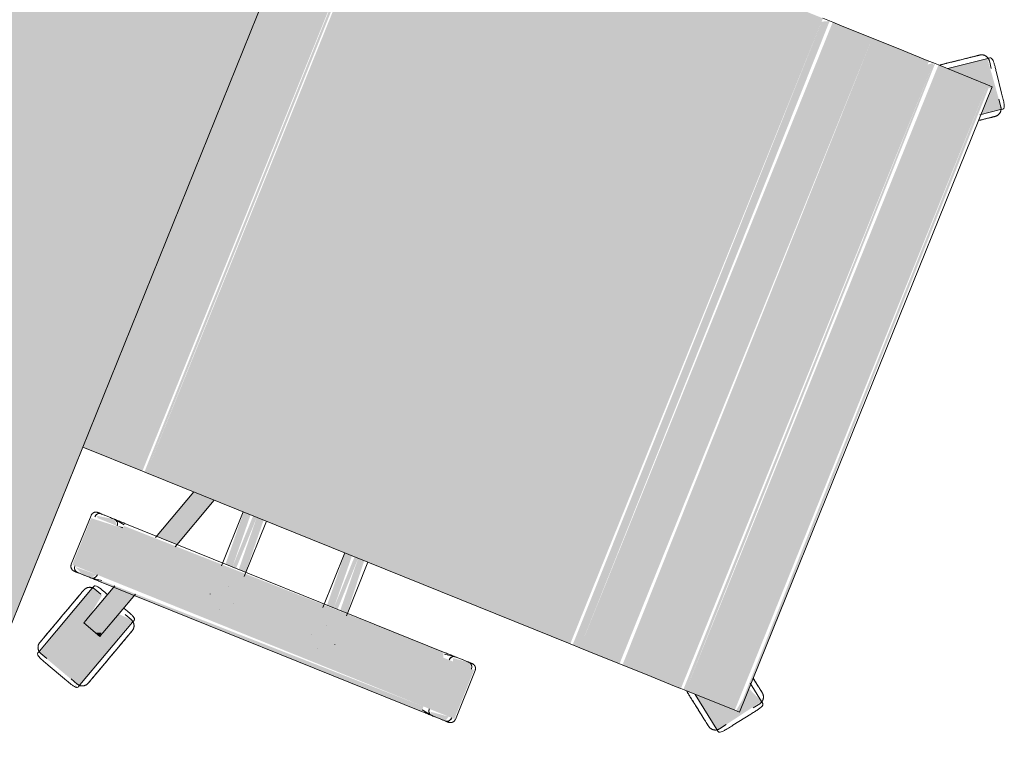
# Model space of a CAD drawing. Header units: millimetres. Extents: x -526411 to -400573, y 47353 to 130199.
# Tile 31 of 256: x -492156 to -491563, y 69220 to 69664. Entities that reach past the tile are written whole.
import ezdxf

# ---------------------------------------------------------------- set-up
doc = ezdxf.new("R2010")
doc.units = ezdxf.units.MM
doc.layers.add('I-FURN', color=30, linetype='Continuous', lineweight=18)

# ---------------------------------------------------------------- blocks, each defined once
blk = doc.blocks.new('80_KA_BT8_bibliotheektafel 8P - Type 1-227600-3e Verdieping - Percelen telling LI')
at = {"layer": 'I-FURN'}
blk.add_hatch(color=122, dxfattribs=at).paths.add_polyline_path([(1.64, -6.2), (5101.64, -6.2), (5101.64, 893.8), (1.64, 893.8), (1.64, 168.19)], flags=0)
blk.add_line((1.64, -6.2), (5101.64, -6.2), dxfattribs=at)
blk = doc.blocks.new('82_3B_bureaustoel - directie vierkant - 82_3B_bureaustoel - directie vierkant-V28-3e Verdieping - Percelen telling LI')
at = {"layer": 'I-FURN'}
for points in [[(-185.11, 281.78), (-192.68, 292.2), (-217.8, 272.77), (-203.2, 253.09), (-201.75, 281.78), (-192.59, 281.78)], [(218.36, 273.54), (192.24, 291.6), (187.88, 281.78), (203.2, 279.49), (203.4, 252.95), (217.92, 272.94)], [(203.2, 281.78), (-203.2, 280.08), (-203.2, 278.66), (203.2, 280.69), (203.2, 281.57)], [(203.2, 278.66), (-203.2, 278.66), (-203.2, 246.88), (203.2, 246.88)], [(203.2, 246.88), (-203.2, 244.69), (-201.92, 243.71), (203.2, 245.33), (203.2, 246.08)], [(203.2, 243.71), (-203.2, 243.71), (-201.03, 240.7), (203.2, 240.7)], [(203.2, 240.7), (-203.2, 240.7), (-203.2, 220.63), (203.2, 220.63), (203.2, 234.11)], [(203.2, 220.63), (-203.2, 220.63), (-203.2, 203.86), (203.2, 205.77)], [(203.2, 203.86), (-203.2, 203.86), (-203.2, 183.93), (203.2, 183.93), (203.2, 190.6)], [(203.2, 183.93), (-203.2, 183.93), (-203.2, 178.18), (203.2, 178.18)], [(203.2, 178.18), (-203.2, 176.21), (-201.03, 171.84), (203.2, 173.43), (203.2, 177.9)], [(203.2, 171.84), (-203.2, 171.84), (-203.2, -103.38), (203.2, -103.38), (203.2, 93.12)], [(271.26, 124.06), (239.51, 124.06), (239.51, 104), (271.26, 104), (271.26, 120.38)], [(239.51, 104), (236.34, 102.72), (237.93, -104), (239.51, -104), (239.51, 81.14)], [(271.26, 104), (239.51, 104), (239.51, -104), (271.26, -104), (271.26, 37.21)], [(274.44, 104), (271.26, 104), (273.51, -104), (274.44, -102.72), (274.44, 103.73)], [(236.34, 40.26), (203.2, 38.03), (203.2, 34.13), (236.34, 35.86), (236.34, 39.68)], [(236.34, 34.13), (203.2, 34.13), (203.2, 31.75), (236.34, 31.75)], [(236.34, 31.75), (203.2, 30.11), (203.2, 25.62), (236.34, 27.34), (236.34, 30.2)], [(236.34, -25.62), (203.2, -27.26), (203.2, -31.75), (236.34, -30.02), (236.34, -26.21)], [(236.34, -31.75), (203.2, -31.75), (203.2, -34.13), (236.34, -34.13)], [(236.34, -34.13), (203.2, -35.77), (203.2, -40.26), (236.34, -38.62), (236.34, -35.68)], [(305.1, -92.45), (302.77, -92.57), (304.04, -95.71)], [(203.2, -103.38), (-203.2, -104.71), (-203.2, -106.04), (203.2, -104.71)], [(203.2, -106.04), (-203.2, -106.04), (-203.2, -144.8), (203.2, -144.8)], [(239.51, -104), (238.89, -104.25), (239.51, -107.78)], [(271.26, -104), (239.51, -104), (241, -124.06), (271.26, -124.06), (271.26, -108.21)]]:
    blk.add_hatch(color=122, dxfattribs=at).paths.add_polyline_path(points, flags=0)
h = blk.add_hatch(color=122, dxfattribs=at)
h.paths.add_polyline_path([(274.44, 119.44), (271.26, 120.38), (272.62, 109.06), (274.44, 110.74), (274.44, 117.97)], flags=0)
h.paths.add_polyline_path([(239.51, 122.36), (236.34, 119.44), (237.57, 109.56), (239.51, 110.35), (239.51, 120.38)], flags=0)
h = blk.add_hatch(color=122, dxfattribs=at)
h.paths.add_polyline_path([(302.36, -91.57), (274.44, -82.49), (274.44, -95.85), (298.44, -103.65), (302.29, -91.81)], flags=0)
h.paths.add_polyline_path([(236.34, -70.11), (203.2, -59.35), (203.2, -72.7), (236.34, -83.47)], flags=0)
h = blk.add_hatch(color=122, dxfattribs=at)
h.paths.add_polyline_path([(338.87, -94.71), (337.56, -94.77), (338.54, -95.66)], flags=0)
h.paths.add_polyline_path([(337.44, -92.95), (288.83, -77.81), (288.28, -86.99), (301.93, -92.9), (296.79, -103.11), (281.45, -100.53), (279.92, -107.64), (327.83, -122.55), (335.93, -97.6)], flags=0)
h.paths.add_polyline_path([(288.41, -77.02), (286.55, -78.73), (288.23, -77.54)], flags=0)
h.paths.add_polyline_path([(281.1, -98.01), (280.74, -97.9), (280.28, -100.36)], flags=0)
h = blk.add_hatch(color=122, dxfattribs=at)
h.paths.add_polyline_path([(274.44, -110.74), (271.26, -108.21), (271.85, -121.82), (274.44, -116.32), (274.44, -111.13)], flags=0)
h.paths.add_polyline_path([(239.51, -107.78), (236.34, -110.7), (238.42, -121.35), (239.51, -120.38), (239.51, -110.35)], flags=0)
for p, q in [((-193.88, 291.16), (-197.73, 288.36)), ((-193.05, 292.72), (-192.24, 291.6)), ((-192.24, 291.6), (-184.68, 281.2)), ((184.67, 281.18), (192.24, 291.6)), ((192.24, 291.6), (193.05, 292.72)), ((197.73, 288.36), (193.88, 291.16)), ((-201.75, 288.49), (-212.02, 281.02)), ((-201.75, 288.49), (-212.02, 281.02)), ((212.02, 281.02), (201.75, 288.49)), ((212.02, 281.02), (201.75, 288.49)), ((203.2, 281.84), (-203.2, 281.84)), ((-203.2, 278.66), (-203.2, 281.84)), ((203.2, 281.84), (203.2, 278.66)), ((-217.92, 272.94), (-218.74, 274.06)), ((-203.4, 252.95), (-217.92, 272.94)), ((-213.14, 277.16), (-217, 274.36)), ((-203.2, 246.88), (-203.2, 278.66)), ((203.2, 278.66), (203.2, 246.88)), ((217.92, 272.94), (203.4, 252.95)), ((217, 274.36), (213.14, 277.16)), ((218.74, 274.06), (217.92, 272.94)), ((-203.2, 243.71), (-203.2, 246.88)), ((-203.2, 240.7), (-203.2, 243.71)), ((203.2, 246.88), (203.2, 243.71)), ((203.2, 243.71), (203.2, 240.7)), ((-203.2, 220.63), (-203.2, 240.7)), ((203.2, 240.7), (203.2, 220.63)), ((-203.2, 203.86), (-203.2, 220.63)), ((203.2, 220.63), (203.2, 203.86)), ((-203.2, 183.93), (-203.2, 203.86)), ((203.2, 203.86), (203.2, 183.93)), ((-203.2, 178.18), (-203.2, 183.93)), ((203.2, 183.93), (203.2, 178.18)), ((-203.2, 171.84), (-203.2, 178.18)), ((203.2, 178.18), (203.2, 171.84)), ((203.2, 171.84), (203.2, -103.38)), ((271.26, 124.72), (239.51, 124.72)), ((236.34, 119.44), (236.34, 110.7)), ((274.44, 110.74), (274.44, 119.44)), ((236.34, 111.36), (236.34, 110.7)), ((237.34, 104), (236.37, 110.29)), ((274.41, 110.32), (273.43, 104)), ((274.44, 110.74), (274.44, 111.4)), ((236.34, 104), (236.34, -104)), ((274.44, -104), (274.44, 104)), ((237.93, 40.48), (203.2, 40.48)), ((256.52, 40.48), (256.56, 40.48)), ((247.85, 31.77), (247.85, 31.75)), ((262.93, 31.77), (262.93, 31.81)), ((203.2, 25.4), (238.69, 25.4)), ((256.56, 25.4), (256.51, 25.4)), ((239, -25.4), (203.2, -25.4)), ((256.52, -25.4), (256.56, -25.4)), ((247.85, -31.77), (247.85, -31.81)), ((262.93, -31.77), (262.93, -31.75)), ((203.2, -40.48), (238.16, -40.48)), ((256.56, -40.48), (256.51, -40.48)), ((203.2, -59.35), (238.05, -70.67)), ((237.33, -83.79), (203.2, -72.7)), ((288.41, -77.02), (289.73, -77.45)), ((273.51, -82.19), (302.36, -91.57)), ((288.67, -78.77), (287.2, -83.3)), ((289.73, -77.45), (336.73, -92.72)), ((301.17, -104.53), (305.1, -92.46)), ((302.36, -91.57), (303.02, -91.78)), ((303.02, -91.78), (305.1, -92.45)), ((335.35, -98.95), (336.82, -94.42)), ((336.73, -92.72), (338.05, -93.15)), ((298.44, -103.65), (273.51, -95.55)), ((203.2, -103.38), (203.2, -106.04)), ((203.2, -106.04), (203.2, -144.8)), ((236.37, -110.29), (237.34, -104)), ((273.43, -104), (274.41, -110.32)), ((281.31, -101.42), (279.84, -105.95)), ((299.1, -103.86), (298.44, -103.65)), ((301.17, -104.53), (299.1, -103.86)), ((332.79, -114.81), (336.71, -102.73)), ((332.79, -114.81), (336.71, -102.73)), ((236.34, -110.7), (236.34, -119.44)), ((236.34, -110.7), (236.34, -111.36)), ((274.44, -119.44), (274.44, -110.74)), ((274.44, -111.4), (274.44, -110.74)), ((279.92, -107.64), (278.6, -107.21)), ((326.92, -122.92), (279.92, -107.64)), ((327.99, -121.59), (329.46, -117.06)), ((328.24, -123.34), (326.92, -122.92)), ((239.51, -124.72), (271.26, -124.72))]:
    blk.add_line(p, q, dxfattribs=at)
at = {"layer": 'I-FURN', "flags": 128}
for points in [[(-193.88, 291.16), (-193.72, 291.27), (-193.56, 291.37), (-193.4, 291.47), (-193.23, 291.55), (-193.06, 291.64), (-192.88, 291.71), (-192.7, 291.78), (-192.52, 291.84), (-192.34, 291.9), (-192.16, 291.94), (-191.97, 291.98), (-191.78, 292.02), (-191.59, 292.04), (-191.4, 292.06), (-191.21, 292.07), (-191.02, 292.07), (-190.83, 292.06), (-190.64, 292.05), (-190.45, 292.03), (-190.27, 292), (-190.08, 291.96), (-189.89, 291.92), (-189.71, 291.87), (-189.53, 291.81), (-189.35, 291.74), (-189.17, 291.67), (-189, 291.59), (-188.83, 291.5), (-188.66, 291.41), (-188.5, 291.31), (-188.34, 291.2), (-188.19, 291.09), (-188.04, 290.97), (-187.9, 290.85), (-187.76, 290.72), (-187.62, 290.58), (-187.5, 290.44), (-187.37, 290.3), (-187.26, 290.15), (-187.23, 290.1)], [(187.23, 290.1), (187.34, 290.26), (187.46, 290.4), (187.59, 290.55), (187.72, 290.68), (187.86, 290.81), (188, 290.94), (188.15, 291.06), (188.3, 291.17), (188.46, 291.28), (188.62, 291.38), (188.79, 291.48), (188.95, 291.57), (189.13, 291.65), (189.3, 291.72), (189.48, 291.79), (189.66, 291.85), (189.84, 291.9), (190.03, 291.95), (190.21, 291.99), (190.4, 292.02), (190.59, 292.04), (190.78, 292.06), (190.97, 292.07), (191.16, 292.07), (191.35, 292.06), (191.54, 292.04), (191.73, 292.02), (191.92, 291.99), (192.11, 291.96), (192.29, 291.91), (192.48, 291.86), (192.66, 291.8), (192.83, 291.73), (193.01, 291.66), (193.18, 291.58), (193.35, 291.49), (193.52, 291.4), (193.68, 291.3), (193.84, 291.19), (193.88, 291.16)], [(-181.15, 281.74), (-181.56, 282.31), (-181.97, 282.87), (-182.36, 283.41), (-182.74, 283.93), (-183.11, 284.44), (-183.47, 284.93), (-183.81, 285.4), (-184.14, 285.86), (-184.46, 286.29), (-184.76, 286.71), (-185.04, 287.1), (-185.31, 287.47), (-185.56, 287.82), (-185.8, 288.14), (-186.02, 288.44), (-186.22, 288.72), (-186.41, 288.97), (-186.57, 289.2), (-186.72, 289.41), (-186.85, 289.58), (-186.96, 289.74), (-187.05, 289.86), (-187.12, 289.96), (-187.18, 290.04), (-187.21, 290.08), (-187.23, 290.1)], [(-187.23, 290.1), (-187.22, 290.09), (-187.19, 290.05), (-187.14, 289.98), (-187.07, 289.89), (-186.99, 289.77), (-186.88, 289.63), (-186.76, 289.46), (-186.61, 289.26), (-186.45, 289.04), (-186.27, 288.79), (-186.08, 288.52), (-185.86, 288.23), (-185.63, 287.91), (-185.38, 287.56), (-185.12, 287.2), (-184.84, 286.81), (-184.54, 286.41), (-184.23, 285.98), (-183.9, 285.53), (-183.56, 285.06), (-183.21, 284.58), (-182.84, 284.07), (-182.46, 283.55), (-182.07, 283.01), (-181.67, 282.46), (-181.26, 281.89)], [(181.15, 281.74), (181.56, 282.31), (181.97, 282.87), (182.36, 283.41), (182.74, 283.93), (183.11, 284.44), (183.47, 284.93), (183.81, 285.4), (184.14, 285.86), (184.46, 286.29), (184.76, 286.71), (185.04, 287.1), (185.31, 287.47), (185.56, 287.82), (185.8, 288.14), (186.02, 288.44), (186.22, 288.72), (186.41, 288.97), (186.57, 289.2), (186.72, 289.41), (186.85, 289.58), (186.96, 289.74), (187.05, 289.86), (187.12, 289.96), (187.18, 290.04), (187.21, 290.08), (187.23, 290.1)], [(187.23, 290.1), (187.22, 290.09), (187.19, 290.05), (187.14, 289.98), (187.07, 289.89), (186.99, 289.77), (186.88, 289.63), (186.76, 289.46), (186.61, 289.26), (186.45, 289.04), (186.27, 288.79), (186.08, 288.52), (185.86, 288.23), (185.63, 287.91), (185.38, 287.56), (185.12, 287.2), (184.84, 286.81), (184.54, 286.41), (184.23, 285.98), (183.9, 285.53), (183.56, 285.06), (183.21, 284.58), (182.84, 284.07), (182.46, 283.55), (182.07, 283.01), (181.67, 282.46), (181.26, 281.89)], [(-218.05, 267.71), (-218.16, 267.87), (-218.26, 268.03), (-218.36, 268.19), (-218.45, 268.36), (-218.53, 268.53), (-218.6, 268.71), (-218.67, 268.88), (-218.73, 269.06), (-218.79, 269.25), (-218.84, 269.43), (-218.87, 269.62), (-218.91, 269.81), (-218.93, 269.99), (-218.95, 270.18), (-218.96, 270.37), (-218.96, 270.56), (-218.95, 270.76), (-218.94, 270.95), (-218.92, 271.13), (-218.89, 271.32), (-218.85, 271.51), (-218.81, 271.7), (-218.76, 271.88), (-218.7, 272.06), (-218.63, 272.24), (-218.56, 272.41), (-218.48, 272.59), (-218.39, 272.76), (-218.3, 272.92), (-218.2, 273.09), (-218.1, 273.24), (-217.98, 273.4), (-217.86, 273.55), (-217.74, 273.69), (-217.61, 273.83), (-217.47, 273.96), (-217.33, 274.09), (-217.19, 274.21), (-217.04, 274.33), (-217, 274.36)], [(217, 274.36), (217.15, 274.25), (217.29, 274.13), (217.44, 274), (217.57, 273.87), (217.71, 273.73), (217.83, 273.59), (217.95, 273.44), (218.07, 273.29), (218.17, 273.13), (218.28, 272.97), (218.37, 272.8), (218.46, 272.63), (218.54, 272.46), (218.62, 272.29), (218.68, 272.11), (218.74, 271.93), (218.8, 271.74), (218.84, 271.56), (218.88, 271.37), (218.91, 271.19), (218.93, 271), (218.95, 270.81), (218.96, 270.62), (218.96, 270.43), (218.95, 270.24), (218.94, 270.05), (218.91, 269.86), (218.88, 269.67), (218.85, 269.48), (218.8, 269.3), (218.75, 269.11), (218.69, 268.93), (218.62, 268.75), (218.55, 268.58), (218.47, 268.41), (218.38, 268.24), (218.29, 268.07), (218.19, 267.91), (218.08, 267.75), (218.05, 267.71)], [(-205.97, 251.08), (-206.45, 251.75), (-206.93, 252.41), (-207.42, 253.07), (-207.89, 253.73), (-208.37, 254.39), (-208.84, 255.04), (-209.31, 255.68), (-209.77, 256.31), (-210.23, 256.94), (-210.67, 257.56), (-211.11, 258.17), (-211.55, 258.76), (-211.97, 259.34), (-212.39, 259.91), (-212.79, 260.47), (-213.18, 261.01), (-213.57, 261.54), (-213.93, 262.05), (-214.29, 262.54), (-214.64, 263.01), (-214.96, 263.46), (-215.28, 263.9), (-215.58, 264.31), (-215.87, 264.7), (-216.13, 265.07), (-216.39, 265.42), (-216.62, 265.75), (-216.84, 266.05), (-217.04, 266.33), (-217.23, 266.58), (-217.39, 266.81), (-217.54, 267.01), (-217.67, 267.19), (-217.78, 267.34), (-217.87, 267.47), (-217.95, 267.57), (-218, 267.64), (-218.03, 267.69), (-218.05, 267.71)], [(-218.05, 267.71), (-218.04, 267.7), (-218.01, 267.66), (-217.96, 267.59), (-217.9, 267.5), (-217.81, 267.38), (-217.7, 267.23), (-217.58, 267.06), (-217.44, 266.87), (-217.28, 266.64), (-217.1, 266.4), (-216.9, 266.13), (-216.68, 265.83), (-216.45, 265.51), (-216.2, 265.17), (-215.94, 264.81), (-215.66, 264.42), (-215.36, 264.01), (-215.05, 263.58), (-214.73, 263.13), (-214.39, 262.67), (-214.03, 262.18), (-213.67, 261.68), (-213.29, 261.16), (-212.9, 260.62), (-212.5, 260.07), (-212.08, 259.5), (-211.66, 258.92), (-211.23, 258.33), (-210.79, 257.72), (-210.35, 257.11), (-209.89, 256.48), (-209.43, 255.85), (-208.97, 255.21), (-208.5, 254.56), (-208.02, 253.91), (-207.55, 253.25), (-207.06, 252.59), (-206.58, 251.93), (-206.1, 251.26), (-205.97, 251.08)], [(205.97, 251.08), (206.45, 251.75), (206.93, 252.41), (207.42, 253.07), (207.89, 253.73), (208.37, 254.39), (208.84, 255.04), (209.31, 255.68), (209.77, 256.31), (210.23, 256.94), (210.67, 257.56), (211.11, 258.17), (211.55, 258.76), (211.97, 259.34), (212.39, 259.91), (212.79, 260.47), (213.18, 261.01), (213.57, 261.54), (213.93, 262.05), (214.29, 262.54), (214.64, 263.01), (214.96, 263.46), (215.28, 263.9), (215.58, 264.31), (215.87, 264.7), (216.13, 265.07), (216.39, 265.42), (216.62, 265.75), (216.84, 266.05), (217.04, 266.33), (217.23, 266.58), (217.39, 266.81), (217.54, 267.01), (217.67, 267.19), (217.78, 267.34), (217.87, 267.47), (217.95, 267.57), (218, 267.64), (218.03, 267.69), (218.05, 267.71)], [(218.05, 267.71), (218.04, 267.7), (218.01, 267.66), (217.96, 267.59), (217.9, 267.5), (217.81, 267.38), (217.7, 267.23), (217.58, 267.06), (217.44, 266.87), (217.28, 266.64), (217.1, 266.4), (216.9, 266.13), (216.68, 265.83), (216.45, 265.51), (216.2, 265.17), (215.94, 264.81), (215.66, 264.42), (215.36, 264.01), (215.05, 263.58), (214.73, 263.13), (214.39, 262.67), (214.03, 262.18), (213.67, 261.68), (213.29, 261.16), (212.9, 260.62), (212.5, 260.07), (212.08, 259.5), (211.66, 258.92), (211.23, 258.33), (210.79, 257.72), (210.35, 257.11), (209.89, 256.48), (209.43, 255.85), (208.97, 255.21), (208.5, 254.56), (208.02, 253.91), (207.55, 253.25), (207.06, 252.59), (206.58, 251.93), (206.1, 251.26), (205.97, 251.08)], [(-205.97, 251.08), (-205.49, 250.42), (-205, 249.75), (-204.52, 249.09), (-204.05, 248.43), (-203.57, 247.78)], [(-203.44, 247.6), (-203.92, 248.26), (-204.39, 248.91), (-204.87, 249.58), (-205.36, 250.24), (-205.84, 250.9), (-205.97, 251.08)], [(203.44, 247.6), (203.92, 248.26), (204.39, 248.91), (204.87, 249.58), (205.36, 250.24), (205.84, 250.9), (205.97, 251.08)], [(205.97, 251.08), (205.49, 250.42), (205, 249.75), (204.52, 249.09), (204.05, 248.43), (203.57, 247.78)], [(236.34, 121.54), (236.34, 121.67), (236.35, 121.8), (236.36, 121.92), (236.38, 122.05), (236.4, 122.17), (236.43, 122.3), (236.46, 122.42), (236.5, 122.54), (236.54, 122.66), (236.59, 122.78), (236.64, 122.9), (236.7, 123.01), (236.76, 123.12), (236.82, 123.23), (236.89, 123.34), (236.97, 123.44), (237.05, 123.54), (237.13, 123.64), (237.21, 123.73), (237.3, 123.82), (237.39, 123.91), (237.49, 123.99), (237.59, 124.07), (237.69, 124.14), (237.8, 124.22), (237.91, 124.28), (238.02, 124.34), (238.13, 124.4), (238.25, 124.45), (238.36, 124.5), (238.48, 124.55), (238.6, 124.59), (238.73, 124.62), (238.85, 124.65), (238.97, 124.67), (239.1, 124.69), (239.23, 124.71), (239.35, 124.71), (239.48, 124.72), (239.51, 124.72)], [(271.26, 124.72), (271.39, 124.72), (271.52, 124.71), (271.64, 124.7), (271.77, 124.68), (271.89, 124.66), (272.02, 124.63), (272.14, 124.6), (272.26, 124.56), (272.38, 124.52), (272.5, 124.47), (272.62, 124.42), (272.73, 124.36), (272.84, 124.3), (272.95, 124.23), (273.06, 124.16), (273.16, 124.09), (273.26, 124.01), (273.36, 123.93), (273.45, 123.85), (273.54, 123.76), (273.63, 123.66), (273.71, 123.57), (273.79, 123.47), (273.86, 123.36), (273.94, 123.26), (274, 123.15), (274.06, 123.04), (274.12, 122.93), (274.17, 122.81), (274.22, 122.69), (274.27, 122.58), (274.31, 122.45), (274.34, 122.33), (274.37, 122.21), (274.39, 122.08), (274.41, 121.96), (274.43, 121.83), (274.43, 121.71), (274.44, 121.58), (274.44, 121.54)], [(236.34, 120.11), (236.34, 120.37), (236.34, 120.61), (236.34, 120.83), (236.34, 121.01), (236.34, 121.17), (236.34, 121.3), (236.34, 121.4), (236.34, 121.48), (236.34, 121.52), (236.34, 121.54)], [(236.34, 121.54), (236.34, 121.53), (236.34, 121.49), (236.34, 121.42), (236.34, 121.32), (236.34, 121.19), (236.34, 121.04), (236.34, 120.86), (236.34, 120.65), (236.34, 120.42), (236.34, 120.16), (236.34, 119.87), (236.34, 119.56), (236.34, 119.23), (236.34, 118.86), (236.34, 118.48), (236.34, 118.07), (236.34, 117.64), (236.34, 117.19), (236.34, 116.72), (236.34, 116.22), (236.34, 115.71), (236.34, 115.18), (236.34, 114.63), (236.34, 114.06), (236.34, 113.48), (236.34, 112.88), (236.34, 112.27), (236.34, 111.64), (236.34, 111.01), (236.34, 110.36), (236.34, 109.7), (236.34, 109.03), (236.34, 108.36), (236.34, 107.67), (236.34, 106.98), (236.34, 106.29), (236.34, 105.59), (236.34, 104.89), (236.34, 104.19), (236.34, 104)], [(274.44, 104), (274.44, 104.7), (274.44, 105.4), (274.44, 106.1), (274.44, 106.8), (274.44, 107.49), (274.44, 108.17), (274.44, 108.85), (274.44, 109.52), (274.44, 110.18), (274.44, 110.83), (274.44, 111.47), (274.44, 112.1), (274.44, 112.72), (274.44, 113.32), (274.44, 113.91), (274.44, 114.48), (274.44, 115.03), (274.44, 115.57), (274.44, 116.09), (274.44, 116.59), (274.44, 117.06), (274.44, 117.52), (274.44, 117.96), (274.44, 118.37), (274.44, 118.76), (274.44, 119.13), (274.44, 119.47), (274.44, 119.79), (274.44, 120.08), (274.44, 120.35), (274.44, 120.59), (274.44, 120.81), (274.44, 121), (274.44, 121.16), (274.44, 121.29), (274.44, 121.39), (274.44, 121.47), (274.44, 121.52), (274.44, 121.54)], [(274.44, 121.54), (274.44, 121.53), (274.44, 121.49), (274.44, 121.42), (274.44, 121.32), (274.44, 121.19), (274.44, 121.04), (274.44, 120.86), (274.44, 120.65), (274.44, 120.42), (274.44, 120.16), (274.44, 120.11)], [(288.67, -78.77), (288.73, -78.59), (288.8, -78.41), (288.88, -78.24), (288.96, -78.07), (289.05, -77.9), (289.15, -77.74), (289.25, -77.58), (289.36, -77.42), (289.48, -77.27), (289.6, -77.12), (289.73, -76.98), (289.86, -76.85), (290, -76.72), (290.14, -76.59), (290.29, -76.47), (290.44, -76.36), (290.6, -76.25), (290.76, -76.15), (290.93, -76.06), (291.1, -75.97), (291.27, -75.89), (291.45, -75.81), (291.63, -75.75), (291.81, -75.69), (291.99, -75.64), (292.17, -75.59), (292.36, -75.55), (292.55, -75.53), (292.74, -75.5), (292.93, -75.49), (293.12, -75.48), (293.31, -75.48), (293.5, -75.49), (293.69, -75.51), (293.88, -75.53), (294.07, -75.56), (294.25, -75.6), (294.44, -75.64), (294.62, -75.7), (294.67, -75.71)], [(314.22, -82.06), (313.43, -81.81), (312.65, -81.56), (311.88, -81.3), (311.1, -81.05), (310.33, -80.8), (309.57, -80.55), (308.81, -80.31), (308.07, -80.07), (307.33, -79.83), (306.6, -79.59), (305.89, -79.36), (305.19, -79.13), (304.5, -78.91), (303.83, -78.69), (303.18, -78.48), (302.54, -78.27), (301.93, -78.07), (301.33, -77.88), (300.75, -77.69), (300.19, -77.51), (299.66, -77.34), (299.15, -77.17), (298.67, -77.01), (298.2, -76.86), (297.77, -76.72), (297.36, -76.59), (296.98, -76.46), (296.62, -76.35), (296.3, -76.24), (296, -76.15), (295.73, -76.06), (295.49, -75.98), (295.28, -75.91), (295.1, -75.85), (294.95, -75.81), (294.84, -75.77), (294.75, -75.74), (294.7, -75.72), (294.67, -75.71)], [(294.67, -75.71), (294.69, -75.72), (294.73, -75.73), (294.81, -75.76), (294.92, -75.79), (295.06, -75.84), (295.23, -75.9), (295.43, -75.96), (295.66, -76.04), (295.92, -76.12), (296.21, -76.22), (296.53, -76.32), (296.88, -76.43), (297.25, -76.55), (297.66, -76.68), (298.08, -76.82), (298.54, -76.97), (299.02, -77.13), (299.52, -77.29), (300.05, -77.46), (300.6, -77.64), (301.17, -77.83), (301.76, -78.02), (302.37, -78.22), (303.01, -78.42), (303.66, -78.63), (304.32, -78.85), (305, -79.07), (305.7, -79.3), (306.41, -79.53), (307.13, -79.76), (307.87, -80), (308.61, -80.24), (309.37, -80.49), (310.13, -80.74), (310.89, -80.99), (311.67, -81.24), (312.44, -81.49), (313.22, -81.74), (314, -82), (314.22, -82.06)], [(314.22, -82.06), (315, -82.32), (315.78, -82.57), (316.56, -82.82), (317.33, -83.08), (318.1, -83.33), (318.86, -83.57), (319.62, -83.82), (320.36, -84.06), (321.1, -84.3), (321.83, -84.54), (322.54, -84.77), (323.24, -85), (323.93, -85.22), (324.6, -85.44), (325.25, -85.65), (325.89, -85.86), (326.51, -86.06), (327.1, -86.25), (327.68, -86.44), (328.24, -86.62), (328.77, -86.79), (329.28, -86.96), (329.77, -87.12), (330.23, -87.27), (330.66, -87.41), (331.07, -87.54), (331.45, -87.67), (331.81, -87.78), (332.14, -87.89), (332.43, -87.98), (332.7, -88.07), (332.94, -88.15), (333.15, -88.22), (333.33, -88.27), (333.48, -88.32), (333.59, -88.36), (333.68, -88.39), (333.74, -88.41), (333.76, -88.41)], [(333.76, -88.42), (333.75, -88.41), (333.7, -88.4), (333.62, -88.37), (333.51, -88.33), (333.37, -88.29), (333.2, -88.23), (333, -88.17), (332.77, -88.09), (332.51, -88.01), (332.22, -87.91), (331.9, -87.81), (331.55, -87.7), (331.18, -87.58), (330.78, -87.45), (330.35, -87.31), (329.89, -87.16), (329.41, -87), (328.91, -86.84), (328.38, -86.67), (327.83, -86.49), (327.26, -86.3), (326.67, -86.11), (326.06, -85.91), (325.43, -85.71), (324.78, -85.5), (324.11, -85.28), (323.43, -85.06), (322.73, -84.83), (322.02, -84.6), (321.3, -84.37), (320.56, -84.13), (319.82, -83.89), (319.07, -83.64), (318.31, -83.39), (317.54, -83.14), (316.77, -82.89), (315.99, -82.64), (315.21, -82.39), (314.43, -82.13), (314.22, -82.06)], [(333.76, -88.42), (333.94, -88.48), (334.12, -88.55), (334.29, -88.62), (334.46, -88.71), (334.63, -88.8), (334.8, -88.9), (334.96, -89), (335.11, -89.11), (335.26, -89.22), (335.41, -89.35), (335.55, -89.47), (335.69, -89.61), (335.82, -89.75), (335.94, -89.89), (336.06, -90.04), (336.18, -90.19), (336.28, -90.35), (336.38, -90.51), (336.48, -90.68), (336.56, -90.84), (336.65, -91.02), (336.72, -91.19), (336.79, -91.37), (336.84, -91.55), (336.9, -91.74), (336.94, -91.92), (336.98, -92.11), (337.01, -92.3), (337.03, -92.49), (337.04, -92.68), (337.05, -92.87), (337.05, -93.06), (337.04, -93.25), (337.03, -93.44), (337, -93.63), (336.97, -93.81), (336.93, -94), (336.89, -94.18), (336.83, -94.37), (336.82, -94.42)], [(236.34, -104), (236.34, -104.7), (236.34, -105.4), (236.34, -106.1), (236.34, -106.8), (236.34, -107.49), (236.34, -108.17), (236.34, -108.85), (236.34, -109.52), (236.34, -110.18), (236.34, -110.83), (236.34, -111.47), (236.34, -112.1), (236.34, -112.72), (236.34, -113.32), (236.34, -113.91), (236.34, -114.48), (236.34, -115.03), (236.34, -115.57), (236.34, -116.09), (236.34, -116.59), (236.34, -117.06), (236.34, -117.52), (236.34, -117.96), (236.34, -118.37), (236.34, -118.76), (236.34, -119.13), (236.34, -119.47), (236.34, -119.79), (236.34, -120.08), (236.34, -120.35), (236.34, -120.59), (236.34, -120.81), (236.34, -121), (236.34, -121.16), (236.34, -121.29), (236.34, -121.39), (236.34, -121.47), (236.34, -121.52), (236.34, -121.54)], [(274.44, -121.54), (274.44, -121.53), (274.44, -121.49), (274.44, -121.42), (274.44, -121.32), (274.44, -121.19), (274.44, -121.04), (274.44, -120.86), (274.44, -120.65), (274.44, -120.42), (274.44, -120.16), (274.44, -119.87), (274.44, -119.56), (274.44, -119.23), (274.44, -118.86), (274.44, -118.48), (274.44, -118.07), (274.44, -117.64), (274.44, -117.19), (274.44, -116.72), (274.44, -116.22), (274.44, -115.71), (274.44, -115.18), (274.44, -114.63), (274.44, -114.06), (274.44, -113.48), (274.44, -112.88), (274.44, -112.27), (274.44, -111.64), (274.44, -111.01), (274.44, -110.36), (274.44, -109.7), (274.44, -109.03), (274.44, -108.36), (274.44, -107.67), (274.44, -106.98), (274.44, -106.29), (274.44, -105.59), (274.44, -104.89), (274.44, -104.19), (274.44, -104)], [(282.9, -111.95), (282.72, -111.89), (282.54, -111.82), (282.36, -111.74), (282.19, -111.66), (282.03, -111.57), (281.86, -111.47), (281.7, -111.37), (281.55, -111.26), (281.4, -111.14), (281.25, -111.02), (281.11, -110.89), (280.97, -110.76), (280.84, -110.62), (280.72, -110.48), (280.6, -110.33), (280.48, -110.17), (280.38, -110.02), (280.28, -109.85), (280.18, -109.69), (280.09, -109.52), (280.01, -109.35), (279.94, -109.17), (279.87, -108.99), (279.81, -108.81), (279.76, -108.63), (279.72, -108.44), (279.68, -108.26), (279.65, -108.07), (279.63, -107.88), (279.61, -107.69), (279.61, -107.5), (279.61, -107.31), (279.62, -107.12), (279.63, -106.93), (279.65, -106.74), (279.69, -106.55), (279.72, -106.36), (279.77, -106.18), (279.82, -106), (279.84, -105.95)], [(302.44, -118.3), (301.66, -118.05), (300.88, -117.79), (300.1, -117.54), (299.33, -117.29), (298.56, -117.04), (297.8, -116.79), (297.04, -116.54), (296.29, -116.3), (295.56, -116.06), (294.83, -115.83), (294.12, -115.59), (293.42, -115.37), (292.73, -115.14), (292.06, -114.93), (291.41, -114.71), (290.77, -114.51), (290.15, -114.31), (289.55, -114.11), (288.98, -113.92), (288.42, -113.74), (287.89, -113.57), (287.38, -113.41), (286.89, -113.25), (286.43, -113.1), (286, -112.96), (285.59, -112.82), (285.2, -112.7), (284.85, -112.58), (284.52, -112.48), (284.22, -112.38), (283.96, -112.29), (283.72, -112.22), (283.51, -112.15), (283.33, -112.09), (283.18, -112.04), (283.06, -112), (282.98, -111.98), (282.92, -111.96), (282.9, -111.95)], [(282.9, -111.95), (282.91, -111.95), (282.96, -111.97), (283.04, -111.99), (283.15, -112.03), (283.29, -112.08), (283.46, -112.13), (283.66, -112.2), (283.89, -112.27), (284.15, -112.36), (284.44, -112.45), (284.76, -112.55), (285.11, -112.67), (285.48, -112.79), (285.88, -112.92), (286.31, -113.06), (286.76, -113.21), (287.24, -113.36), (287.75, -113.53), (288.27, -113.7), (288.82, -113.88), (289.4, -114.06), (289.99, -114.25), (290.6, -114.45), (291.23, -114.66), (291.88, -114.87), (292.55, -115.08), (293.23, -115.31), (293.93, -115.53), (294.64, -115.76), (295.36, -116), (296.09, -116.24), (296.84, -116.48), (297.59, -116.72), (298.35, -116.97), (299.12, -117.22), (299.89, -117.47), (300.67, -117.72), (301.45, -117.98), (302.23, -118.23), (302.44, -118.3)], [(302.44, -118.3), (303.22, -118.55), (304, -118.81), (304.78, -119.06), (305.56, -119.31), (306.33, -119.56), (307.09, -119.81), (307.84, -120.05), (308.59, -120.3), (309.33, -120.54), (310.05, -120.77), (310.77, -121), (311.47, -121.23), (312.15, -121.46), (312.82, -121.67), (313.48, -121.89), (314.11, -122.09), (314.73, -122.29), (315.33, -122.49), (315.91, -122.68), (316.46, -122.86), (317, -123.03), (317.51, -123.19), (317.99, -123.35), (318.45, -123.5), (318.89, -123.64), (319.3, -123.78), (319.68, -123.9), (320.04, -124.02), (320.36, -124.12), (320.66, -124.22), (320.93, -124.31), (321.17, -124.38), (321.38, -124.45), (321.56, -124.51), (321.7, -124.56), (321.82, -124.6), (321.91, -124.62), (321.96, -124.64), (321.99, -124.65)], [(321.99, -124.65), (321.97, -124.65), (321.93, -124.63), (321.85, -124.6), (321.74, -124.57), (321.6, -124.52), (321.43, -124.47), (321.23, -124.4), (321, -124.33), (320.74, -124.24), (320.45, -124.15), (320.13, -124.05), (319.78, -123.93), (319.4, -123.81), (319, -123.68), (318.57, -123.54), (318.12, -123.39), (317.64, -123.24), (317.14, -123.07), (316.61, -122.9), (316.06, -122.72), (315.49, -122.54), (314.9, -122.35), (314.28, -122.15), (313.65, -121.94), (313, -121.73), (312.34, -121.51), (311.65, -121.29), (310.96, -121.07), (310.25, -120.84), (309.52, -120.6), (308.79, -120.36), (308.05, -120.12), (307.29, -119.88), (306.53, -119.63), (305.76, -119.38), (304.99, -119.13), (304.21, -118.88), (303.43, -118.62), (302.65, -118.37), (302.44, -118.3)], [(236.34, -121.54), (236.34, -121.53), (236.34, -121.49), (236.34, -121.42), (236.34, -121.32), (236.34, -121.19), (236.34, -121.04), (236.34, -120.86), (236.34, -120.65), (236.34, -120.42), (236.34, -120.16), (236.34, -120.11)], [(239.51, -124.72), (239.39, -124.72), (239.26, -124.71), (239.13, -124.7), (239.01, -124.68), (238.88, -124.66), (238.76, -124.63), (238.64, -124.6), (238.52, -124.56), (238.4, -124.52), (238.28, -124.47), (238.16, -124.42), (238.05, -124.36), (237.94, -124.3), (237.83, -124.23), (237.72, -124.16), (237.62, -124.09), (237.52, -124.01), (237.42, -123.93), (237.33, -123.85), (237.24, -123.76), (237.15, -123.66), (237.07, -123.57), (236.99, -123.47), (236.91, -123.36), (236.84, -123.26), (236.78, -123.15), (236.71, -123.04), (236.66, -122.93), (236.6, -122.81), (236.55, -122.69), (236.51, -122.58), (236.47, -122.45), (236.44, -122.33), (236.41, -122.21), (236.39, -122.08), (236.37, -121.96), (236.35, -121.83), (236.34, -121.71), (236.34, -121.58), (236.34, -121.54)], [(274.44, -121.54), (274.44, -121.67), (274.43, -121.8), (274.42, -121.92), (274.4, -122.05), (274.38, -122.17), (274.35, -122.3), (274.32, -122.42), (274.28, -122.54), (274.24, -122.66), (274.19, -122.78), (274.14, -122.9), (274.08, -123.01), (274.02, -123.12), (273.95, -123.23), (273.88, -123.34), (273.81, -123.44), (273.73, -123.54), (273.65, -123.64), (273.57, -123.73), (273.48, -123.82), (273.38, -123.91), (273.29, -123.99), (273.19, -124.07), (273.08, -124.14), (272.98, -124.22), (272.87, -124.28), (272.76, -124.34), (272.65, -124.4), (272.53, -124.45), (272.41, -124.5), (272.3, -124.55), (272.17, -124.59), (272.05, -124.62), (271.93, -124.65), (271.8, -124.67), (271.68, -124.69), (271.55, -124.71), (271.43, -124.71), (271.3, -124.72), (271.26, -124.72)], [(274.44, -120.11), (274.44, -120.37), (274.44, -120.61), (274.44, -120.83), (274.44, -121.01), (274.44, -121.17), (274.44, -121.3), (274.44, -121.4), (274.44, -121.48), (274.44, -121.52), (274.44, -121.54)], [(327.99, -121.59), (327.93, -121.77), (327.86, -121.95), (327.78, -122.12), (327.7, -122.3), (327.61, -122.46), (327.51, -122.63), (327.41, -122.79), (327.3, -122.94), (327.18, -123.09), (327.06, -123.24), (326.93, -123.38), (326.8, -123.52), (326.66, -123.65), (326.52, -123.77), (326.37, -123.89), (326.21, -124.01), (326.06, -124.11), (325.89, -124.21), (325.73, -124.31), (325.56, -124.4), (325.39, -124.48), (325.21, -124.55), (325.03, -124.62), (324.85, -124.68), (324.67, -124.73), (324.48, -124.77), (324.3, -124.81), (324.11, -124.84), (323.92, -124.86), (323.73, -124.88), (323.54, -124.88), (323.35, -124.88), (323.16, -124.87), (322.97, -124.86), (322.78, -124.83), (322.59, -124.8), (322.4, -124.77), (322.22, -124.72), (322.04, -124.67), (321.99, -124.65)]]:
    blk.add_lwpolyline(points, dxfattribs=at)
at = {"layer": 'I-FURN'}
for centre, major_axis, ratio, start_param, end_param in [((239.51, 119.44), (-3.17, 0), 0.918218, 4.712389, 6.283185), ((239.51, 119.44), (3.17, 0), 0.918252, 1.832596, 3.141593), ((271.26, 119.44), (-3.17, 0), 0.918218, 3.141593, 4.712389), ((271.26, 119.44), (3.17, 0), 0.918252, 0, 1.308997), ((239.51, 110.7), (-3.17, 0), 0.918218, 0, 1.570796), ((239.51, 110.7), (3.17, 0), 0.918252, 3.141593, 4.45059), ((271.22, 110.74), (-3.22, 0), 0.918252, 1.570796, 3.141593), ((271.22, 110.74), (3.22, 0), 0.918218, 4.727082, 6.283185), ((239.51, -110.7), (3.17, 0), 0.918218, 1.570796, 3.141593), ((239.51, -110.7), (3.17, 0), 0.918252, 1.832596, 3.141593), ((271.22, -110.74), (3.22, 0), 0.918218, 0, 1.570796), ((271.22, -110.74), (3.22, 0), 0.918252, 0, 1.308997), ((239.51, -119.44), (3.17, 0), 0.918218, 3.141593, 4.712389), ((239.51, -119.44), (3.17, 0), 0.918252, 3.141593, 4.45059), ((271.26, -119.44), (3.17, 0), 0.918218, 4.712389, 6.283185), ((271.26, -119.44), (3.18, 0), 0.918252, 4.974188, 6.283185)]:
    blk.add_ellipse(centre, major_axis=major_axis, ratio=ratio, start_param=start_param, end_param=end_param, dxfattribs=at)
for points, knots in [([(-193.05, 292.72), (-193.35, 293.13), (-194.04, 293.32), (-195.49, 292.76), (-197.03, 291.86), (-199.13, 290.39), (-200.86, 289.13), (-201.75, 288.49)], [0, 0, 0, 0, 0.285714, 0.428571, 0.571429, 0.785714, 1, 1, 1, 1]), ([(201.75, 288.49), (201.01, 289.02), (199.98, 289.78), (198.72, 290.68), (197.55, 291.5), (196.14, 292.42), (194.95, 293), (194.23, 293.17), (193.61, 293.18), (193.25, 292.97), (193.05, 292.72)], [0, 0, 0, 0, 0.166667, 0.25, 0.333333, 0.5, 0.666667, 0.75, 0.833333, 1, 1, 1, 1]), ([(-212.02, 281.02), (-212.76, 280.49), (-213.8, 279.74), (-215.04, 278.82), (-216.18, 277.96), (-217.49, 276.9), (-218.42, 275.95), (-218.8, 275.32), (-219, 274.73), (-218.91, 274.33), (-218.74, 274.06)], [0, 0, 0, 0, 0.166667, 0.25, 0.333333, 0.5, 0.666667, 0.75, 0.833333, 1, 1, 1, 1]), ([(218.74, 274.06), (219.04, 274.47), (219, 275.19), (218.02, 276.4), (216.69, 277.58), (214.64, 279.12), (212.91, 280.38), (212.02, 281.02)], [0, 0, 0, 0, 0.285714, 0.428571, 0.571429, 0.785714, 1, 1, 1, 1]), ([(288.41, -77.02), (288.11, -76.94), (287.69, -76.98), (287.19, -77.35), (286.72, -77.91), (286.09, -79.08), (285.49, -80.65), (285.03, -82), (284.54, -83.47), (284.15, -84.69), (283.87, -85.56)], [0, 0, 0, 0, 0.166667, 0.25, 0.333333, 0.5, 0.666667, 0.75, 0.833333, 1, 1, 1, 1]), ([(336.71, -102.73), (336.99, -101.86), (337.39, -100.64), (337.86, -99.17), (338.28, -97.8), (338.71, -96.18), (338.9, -94.86), (338.85, -94.13), (338.66, -93.54), (338.35, -93.26), (338.05, -93.15)], [0, 0, 0, 0, 0.166667, 0.25, 0.333333, 0.5, 0.666667, 0.75, 0.833333, 1, 1, 1, 1]), ([(279.94, -97.64), (279.49, -99.03), (278.82, -101.05), (278.13, -103.41), (277.75, -105.15), (277.76, -106.59), (278.24, -107.1), (278.6, -107.21)], [0, 0, 0, 0, 0.285714, 0.428571, 0.571429, 0.785714, 1, 1, 1, 1]), ([(328.24, -123.34), (328.72, -123.5), (329.4, -123.25), (330.24, -121.94), (330.96, -120.31), (331.79, -117.88), (332.45, -115.85), (332.79, -114.81)], [0, 0, 0, 0, 0.285714, 0.428571, 0.571429, 0.785714, 1, 1, 1, 1])]:
    blk.add_open_spline(points, degree=3, knots=knots, dxfattribs=at)

msp = doc.modelspace()

# ---------------------------------------------------------------- block references
at = {"layer": 'I-FURN'}
for name, p, rotation in [('80_KA_BT8_bibliotheektafel 8P - Type 1-227600-3e Verdieping - Percelen telling LI', (-493776.65, 65316.46), 68.0107090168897), ('82_3B_bureaustoel - directie vierkant - 82_3B_bureaustoel - directie vierkant-V28-3e Verdieping - Percelen telling LI', (-491907.93, 69540.9), 248.0107090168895)]:
    msp.add_blockref(name, p, dxfattribs=dict(at, rotation=rotation))

doc.saveas('drawing.dxf')
